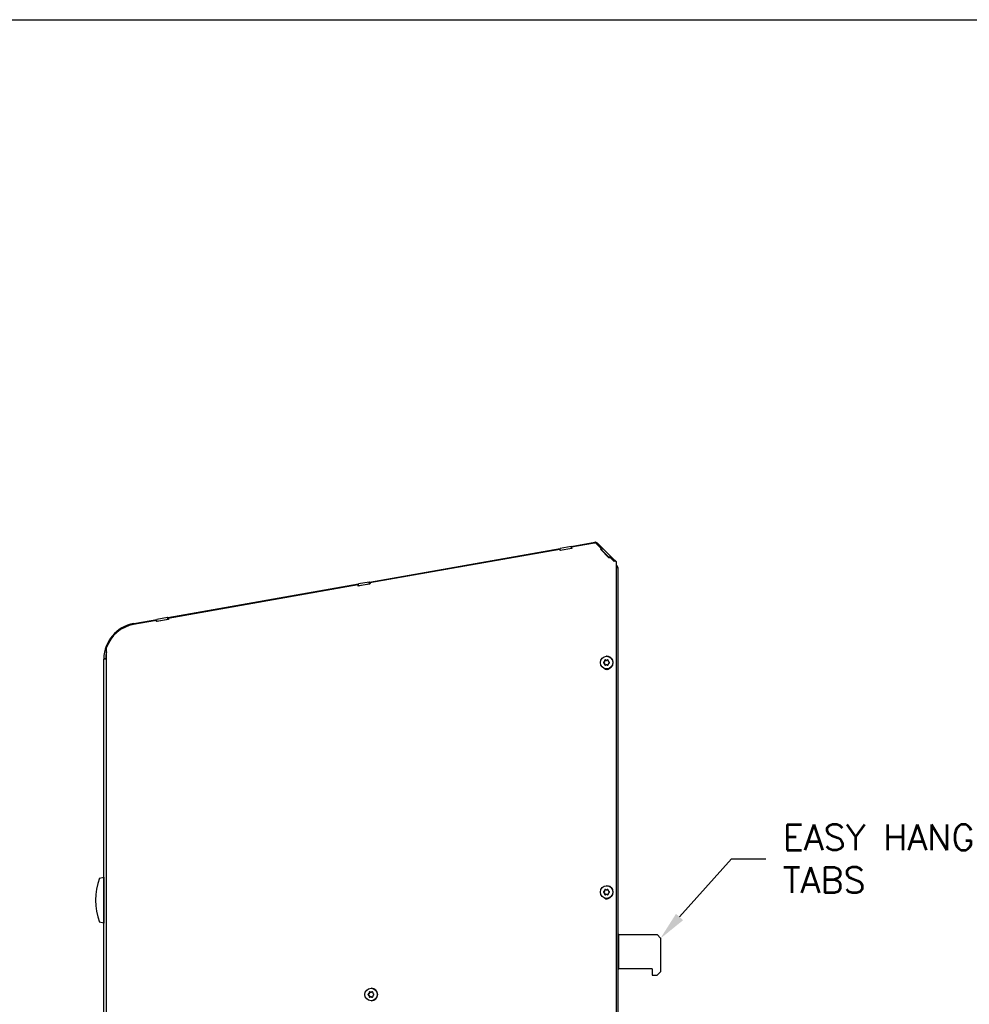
# Model space of a CAD drawing. Extents: x 776 to 936, y -8 to 92.
# Tile 13 of 18: x 829 to 857, y 63 to 92. Entities that reach past the tile are written whole.
import ezdxf
from ezdxf import colors
from ezdxf.entities.mleader import LeaderData, LeaderLine
from ezdxf.math import Vec2, Vec3

# ---------------------------------------------------------------- set-up
doc = ezdxf.new("R2010")
doc.units = 0
doc.header["$LTSCALE"] = 4
doc.header["$MEASUREMENT"] = 0
doc.layers.get('0').update_dxf_attribs({"linetype": 'CONTINUOUS'})
doc.layers.get('DEFPOINTS').update_dxf_attribs({"linetype": 'CONTINUOUS'})
doc.layers.add('DIMENSIONS', color=140, linetype='CONTINUOUS')
doc.styles.get("Standard").update_dxf_attribs({"font": 'romans.shx'})

msp = doc.modelspace()

# ---------------------------------------------------------------- linework, layer by layer
for p, q in [((839.576, 75.239), (845.146, 76.221)), ((845.134, 76.191), (839.59, 75.214)), ((845.139, 76.161), (845.134, 76.191)), ((845.139, 76.191), (845.134, 76.191)), ((845.483, 76.221), (845.139, 76.161)), ((845.144, 76.162), (845.139, 76.191)), ((845.46, 76.276), (845.146, 76.221)), ((845.156, 76.164), (845.146, 76.221)), ((845.47, 76.219), (845.156, 76.164)), ((845.463, 76.277), (845.46, 76.276)), ((845.47, 76.219), (845.46, 76.276)), ((845.463, 76.277), (846.152, 76.398)), ((845.473, 76.22), (845.463, 76.277)), ((845.473, 76.22), (845.47, 76.219)), ((845.483, 76.221), (845.473, 76.22)), ((846.142, 76.369), (845.477, 76.252)), ((845.477, 76.252), (845.483, 76.221)), ((846.181, 76.377), (846.175, 76.377)), ((846.218, 76.345), (846.213, 76.345)), ((846.342, 76.216), (846.213, 76.345)), ((846.347, 76.216), (846.218, 76.345)), ((846.23, 76.373), (846.386, 76.217)), ((846.342, 76.216), (846.32, 76.194)), ((846.325, 76.194), (846.32, 76.194)), ((846.32, 76.194), (846.567, 75.947)), ((846.347, 76.216), (846.325, 76.194)), ((846.325, 76.194), (846.57, 75.95)), ((846.345, 76.176), (846.326, 76.195)), ((846.347, 76.216), (846.342, 76.216)), ((846.345, 76.176), (846.386, 76.217)), ((846.571, 75.951), (846.345, 76.176)), ((846.612, 75.992), (846.386, 76.217)), ((845.156, 76.164), (845.144, 76.162)), ((846.357, 76.163), (846.358, 76.163)), ((846.57, 75.95), (846.358, 76.163)), ((846.567, 75.947), (846.589, 75.969)), ((846.718, 75.84), (846.589, 75.969)), ((846.594, 75.969), (846.589, 75.969)), ((846.59, 75.969), (846.612, 75.992)), ((846.593, 75.969), (846.613, 75.99)), ((846.721, 75.843), (846.594, 75.969)), ((846.613, 75.99), (846.612, 75.992)), ((846.613, 75.99), (846.741, 75.863)), ((846.741, 75.863), (846.718, 75.84)), ((846.779, 75.825), (846.741, 75.863)), ((846.746, 75.863), (846.741, 75.863)), ((846.784, 75.825), (846.746, 75.863)), ((846.784, 75.825), (846.779, 75.825)), ((846.784, 31.709), (846.784, 75.825)), ((846.789, 75.825), (846.784, 75.825)), ((846.789, 31.709), (846.789, 75.825)), ((846.797, 75.724), (846.789, 75.732)), ((846.797, 75.724), (846.789, 75.716)), ((846.789, 75.661), (846.823, 75.661)), ((846.823, 75.661), (846.823, 32.39)), ((833.689, 74.201), (839.259, 75.183)), ((839.247, 75.153), (833.703, 74.176)), ((839.252, 75.123), (839.247, 75.153)), ((839.252, 75.153), (839.247, 75.153)), ((839.596, 75.183), (839.252, 75.123)), ((839.257, 75.124), (839.252, 75.153)), ((839.269, 75.126), (839.257, 75.124)), ((839.573, 75.238), (839.259, 75.183)), ((839.269, 75.126), (839.259, 75.183)), ((839.583, 75.181), (839.269, 75.126)), ((839.576, 75.239), (839.573, 75.238)), ((839.583, 75.181), (839.573, 75.238)), ((839.586, 75.182), (839.576, 75.239)), ((839.586, 75.182), (839.583, 75.181)), ((839.596, 75.183), (839.586, 75.182)), ((839.59, 75.214), (839.596, 75.183)), ((833.686, 74.2), (833.372, 74.145)), ((833.689, 74.201), (833.686, 74.2)), ((833.696, 74.143), (833.686, 74.2)), ((833.699, 74.144), (833.689, 74.201)), ((833.703, 74.176), (833.709, 74.145)), ((833.36, 74.115), (832.696, 73.998)), ((832.698, 74.026), (833.372, 74.145)), ((833.365, 74.085), (833.36, 74.115)), ((833.365, 74.115), (833.36, 74.115)), ((833.709, 74.145), (833.365, 74.085)), ((833.37, 74.085), (833.365, 74.115)), ((833.382, 74.088), (833.37, 74.086)), ((833.382, 74.088), (833.372, 74.145)), ((833.696, 74.143), (833.382, 74.088)), ((833.699, 74.144), (833.696, 74.143)), ((833.709, 74.145), (833.699, 74.144)), ((831.905, 72.984), (831.905, 73.324)), ((831.824, 73.005), (831.882, 73.004)), ((846.506, 73.071), (846.499, 73.071)), ((831.824, 31.709), (831.824, 72.984)), ((831.905, 72.984), (831.824, 72.984)), ((831.905, 31.709), (831.905, 72.984)), ((846.415, 72.904), (846.426, 72.904)), ((846.415, 72.871), (846.426, 72.871)), ((846.442, 72.913), (846.426, 72.904)), ((846.426, 72.871), (846.442, 72.862)), ((846.431, 72.913), (846.442, 72.913)), ((846.431, 72.862), (846.442, 72.862)), ((846.44, 72.948), (846.451, 72.948)), ((846.44, 72.93), (846.451, 72.93)), ((846.44, 72.846), (846.451, 72.846)), ((846.44, 72.827), (846.451, 72.827)), ((846.451, 72.948), (846.451, 72.93)), ((846.451, 72.846), (846.451, 72.827)), ((846.494, 72.953), (846.505, 72.953)), ((846.505, 72.822), (846.494, 72.822)), ((846.503, 72.956), (846.514, 72.956)), ((846.503, 72.82), (846.514, 72.82)), ((846.53, 72.965), (846.514, 72.956)), ((846.514, 72.82), (846.53, 72.811)), ((846.52, 72.811), (846.53, 72.811)), ((846.499, 72.705), (846.506, 72.705)), ((831.703, 66.591), (831.823, 66.624)), ((831.823, 66.624), (831.823, 65.28)), ((831.823, 66.506), (831.824, 66.506)), ((846.415, 66.204), (846.426, 66.204)), ((846.415, 66.171), (846.426, 66.171)), ((846.442, 66.213), (846.426, 66.204)), ((846.426, 66.171), (846.442, 66.162)), ((846.431, 66.213), (846.442, 66.213)), ((846.431, 66.162), (846.442, 66.162)), ((846.44, 66.248), (846.451, 66.248)), ((846.44, 66.23), (846.451, 66.23)), ((846.44, 66.146), (846.451, 66.146)), ((846.44, 66.127), (846.451, 66.127)), ((846.451, 66.248), (846.451, 66.23)), ((846.451, 66.146), (846.451, 66.127)), ((846.494, 66.253), (846.505, 66.253)), ((846.505, 66.122), (846.494, 66.122)), ((846.506, 66.371), (846.499, 66.371)), ((846.503, 66.256), (846.514, 66.256)), ((846.503, 66.12), (846.514, 66.12)), ((846.53, 66.265), (846.514, 66.256)), ((846.514, 66.12), (846.53, 66.111)), ((846.52, 66.111), (846.53, 66.111)), ((846.499, 66.005), (846.506, 66.005)), ((831.823, 65.28), (831.703, 65.312)), ((831.823, 65.397), (831.824, 65.397)), ((846.854, 64.947), (846.823, 64.947)), ((846.854, 64.947), (847.973, 64.947)), ((846.854, 63.947), (846.854, 64.947)), ((848.073, 64.847), (847.973, 64.947)), ((848.073, 64.847), (848.073, 63.859)), ((846.823, 63.947), (846.854, 63.947)), ((847.823, 63.947), (846.854, 63.947)), ((847.823, 63.947), (847.823, 63.759)), ((847.973, 63.759), (848.073, 63.859)), ((847.823, 63.759), (847.973, 63.759)), ((839.567, 63.258), (839.578, 63.258)), ((839.567, 63.239), (839.578, 63.239)), ((839.578, 63.258), (839.578, 63.239)), ((839.621, 63.262), (839.631, 63.262)), ((839.632, 63.38), (839.625, 63.38)), ((839.63, 63.265), (839.641, 63.265)), ((839.657, 63.274), (839.641, 63.265)), ((839.542, 63.213), (839.552, 63.213)), ((839.542, 63.181), (839.552, 63.181)), ((839.568, 63.223), (839.552, 63.213)), ((839.552, 63.181), (839.568, 63.171)), ((839.557, 63.223), (839.568, 63.223)), ((839.557, 63.171), (839.568, 63.171)), ((839.567, 63.155), (839.578, 63.155)), ((839.567, 63.136), (839.578, 63.136)), ((839.578, 63.155), (839.578, 63.136)), ((839.631, 63.132), (839.621, 63.132)), ((839.625, 63.014), (839.632, 63.014)), ((839.63, 63.129), (839.641, 63.129)), ((839.641, 63.129), (839.657, 63.12)), ((839.646, 63.12), (839.657, 63.12))]:
    msp.add_line(p, q)
for centre, radius, start, end in [((846.167, 76.311), 0.089, 45, 100), ((846.734, 75.661), 0.089, 0, 45), ((832.882, 72.984), 1.058, 100, 178.854), ((832.882, 72.984), 1.058, 178.854, 180), ((832.882, 72.984), 1, 167.6226, 178.854), ((832.882, 72.984), 1, 178.854, 180), ((846.425, 72.888), 0.0192, 121.1708, 238.8157), ((846.421, 72.93), 0.0194, 300.7648, 359.4106), ((846.421, 72.845), 0.0194, 0.5764, 59.2211), ((846.46, 72.948), 0.019, 60.4922, 179.6836), ((846.459, 72.827), 0.019, 180.3037, 299.4933), ((846.494, 72.972), 0.0189, 239.8821, 300.1042), ((846.494, 72.804), 0.0189, 59.883, 120.1033), ((846.529, 72.949), 0.0188, 359.3105, 120.4865), ((846.529, 72.827), 0.0188, 239.5005, 0.6753), ((846.566, 72.93), 0.0187, 179.3318, 240.4656), ((846.566, 72.846), 0.0187, 119.5211, 180.6543), ((846.564, 72.888), 0.0188, 299.1852, 60.8012), ((833.332, 65.952), 1.75, 158.5583, 201.4417), ((846.425, 66.188), 0.0192, 121.1708, 238.8157), ((846.421, 66.23), 0.0194, 300.7648, 359.4106), ((846.421, 66.145), 0.0194, 0.5764, 59.2211), ((846.46, 66.248), 0.019, 60.4922, 179.6836), ((846.459, 66.127), 0.019, 180.3037, 299.4933), ((846.494, 66.272), 0.0189, 239.8821, 300.1042), ((846.494, 66.104), 0.0189, 59.883, 120.1033), ((846.529, 66.249), 0.0188, 359.3105, 120.4865), ((846.529, 66.127), 0.0188, 239.5005, 0.6753), ((846.566, 66.23), 0.0187, 179.3318, 240.4656), ((846.566, 66.146), 0.0187, 119.5211, 180.6543), ((846.564, 66.188), 0.0188, 299.1852, 60.8012), ((839.547, 63.239), 0.0194, 300.7716, 359.4174), ((839.586, 63.258), 0.019, 60.4991, 179.6902), ((839.621, 63.281), 0.0189, 239.889, 300.111), ((839.656, 63.258), 0.0188, 359.3174, 120.4932), ((839.693, 63.239), 0.0187, 179.3386, 240.4724), ((839.552, 63.197), 0.0192, 121.1776, 238.8224), ((839.547, 63.155), 0.0194, 0.5831, 59.2279), ((839.586, 63.137), 0.019, 180.3104, 299.5002), ((839.621, 63.113), 0.0189, 59.8897, 120.1103), ((839.656, 63.136), 0.0188, 239.5072, 0.6822), ((839.693, 63.155), 0.0187, 119.5279, 180.6611), ((839.691, 63.197), 0.0188, 299.192, 60.808)]:
    msp.add_arc(centre, radius, start, end)
for centre, major_axis, ratio, start_param, end_param in [((832.873, 72.984), (0, 1.03), 0.996195, 0.173882, 1.234697), ((846.506, 72.888), (0, -0.183), 0.996195, 0, 3.141593), ((846.493, 72.934), (-0.257, -0.148), 0.043569, -1.3524, -1.289006), ((846.493, 72.841), (-0.257, 0.148), 0.043587, 1.289017, 1.35241), ((846.435, 72.888), (0, 0.019), 0.996195, 0.52348, 2.617875), ((846.506, 72.788), (0, 0.1), 0.996195, 2.376997, 3.974122), ((846.466, 72.888), (0, 0.296), 0.087156, 1.364645, 1.428038), ((846.466, 72.888), (0, -0.296), 0.087156, -1.428018, -1.364624), ((846.432, 72.93), (0, -0.019), 0.996195, 0.52348, 1.570678), ((846.432, 72.846), (0, 0.019), 0.996195, 4.71227, 5.759468), ((846.47, 72.948), (0, -0.019), 0.996195, 3.44089, 4.71227), ((846.47, 72.827), (0, 0.019), 0.996195, 1.570678, 2.862162), ((846.546, 72.934), (-0.257, 0.148), 0.043587, 1.289017, 1.35241), ((846.546, 72.841), (-0.257, -0.148), 0.043569, -1.3524, -1.289006), ((846.493, 72.934), (0.257, 0.148), 0.043569, 1.440263, 1.503656), ((846.493, 72.841), (0.257, -0.148), 0.043587, -1.503646, -1.440252), ((846.505, 72.972), (0, 0.019), 0.996195, 3.141593, 3.665073), ((846.505, 72.803), (0, -0.019), 0.996195, 2.617875, 3.141593), ((846.54, 72.827), (0, 0.019), 0.996195, 2.617875, 2.876505), ((846.573, 72.888), (0, 0.296), 0.087156, 1.364645, 1.428038), ((846.573, 72.888), (0, -0.296), 0.087156, -1.428018, -1.364624), ((846.546, 72.934), (0.257, -0.148), 0.043587, -1.503646, -1.440252), ((846.546, 72.841), (0.257, 0.148), 0.043569, 1.440263, 1.503656), ((846.511, 72.788), (0, 0.1), 0.996195, 2.416302, 3.116218), ((846.493, 66.234), (-0.257, -0.148), 0.043569, -1.3524, -1.289006), ((846.493, 66.141), (-0.257, 0.148), 0.043587, 1.289017, 1.35241), ((846.435, 66.188), (0, 0.019), 0.996195, 0.52348, 2.617875), ((846.466, 66.188), (0, 0.296), 0.087156, 1.364645, 1.428038), ((846.466, 66.188), (0, -0.296), 0.087156, -1.428018, -1.364624), ((846.432, 66.23), (0, -0.019), 0.996195, 0.52348, 1.570678), ((846.432, 66.146), (0, 0.019), 0.996195, 4.71227, 5.759468), ((846.47, 66.248), (0, -0.019), 0.996195, 3.44089, 4.71227), ((846.47, 66.127), (0, 0.019), 0.996195, 1.570678, 2.862162), ((846.546, 66.234), (-0.257, 0.148), 0.043587, 1.289017, 1.35241), ((846.546, 66.141), (-0.257, -0.148), 0.043569, -1.3524, -1.289006), ((846.493, 66.234), (0.257, 0.148), 0.043569, 1.440263, 1.503656), ((846.493, 66.141), (0.257, -0.148), 0.043587, -1.503646, -1.440252), ((846.505, 66.272), (0, 0.019), 0.996195, 3.141593, 3.665073), ((846.505, 66.103), (0, -0.019), 0.996195, 2.617875, 3.141593), ((846.506, 66.188), (0, -0.183), 0.996195, 0, 3.141593), ((846.54, 66.127), (0, 0.019), 0.996195, 2.617875, 2.876505), ((846.573, 66.188), (0, 0.296), 0.087156, 1.364645, 1.428038), ((846.573, 66.188), (0, -0.296), 0.087156, -1.428018, -1.364624), ((846.546, 66.234), (0.257, -0.148), 0.043587, -1.503646, -1.440252), ((846.546, 66.141), (0.257, 0.148), 0.043569, 1.440263, 1.503656), ((846.506, 66.088), (0, 0.1), 0.996195, 2.376997, 3.974122), ((846.511, 66.088), (0, 0.1), 0.996195, 2.416302, 3.116218), ((839.592, 63.197), (0, 0.296), 0.087156, 1.364635, 1.428028), ((839.559, 63.239), (0, -0.019), 0.996195, 0.523599, 1.570796), ((839.597, 63.258), (0, -0.019), 0.996195, 3.440914, 4.712389), ((839.673, 63.244), (-0.257, 0.148), 0.043578, 1.289012, 1.352405), ((839.619, 63.244), (0.257, 0.148), 0.043578, 1.440257, 1.503651), ((839.631, 63.281), (0, 0.019), 0.996195, 3.141593, 3.665191), ((839.632, 63.197), (0, 0.183), 0.996195, 3.141593, 6.283185), ((839.7, 63.197), (0, 0.296), 0.087156, 1.364635, 1.428028), ((839.619, 63.244), (-0.257, -0.148), 0.043578, -1.352405, -1.289012), ((839.619, 63.15), (-0.257, 0.148), 0.043578, 1.289012, 1.352405), ((839.562, 63.197), (0, 0.019), 0.996195, 0.523599, 2.617994), ((839.592, 63.197), (0, -0.296), 0.087156, -1.428028, -1.364635), ((839.559, 63.155), (0, 0.019), 0.996195, 4.712389, 5.759587), ((839.597, 63.136), (0, 0.019), 0.996195, 1.570796, 2.862158), ((839.673, 63.15), (-0.257, -0.148), 0.043578, -1.352405, -1.289012), ((839.619, 63.15), (0.257, -0.148), 0.043578, -1.503651, -1.440257), ((839.631, 63.113), (0, -0.019), 0.996195, 2.617994, 3.141593), ((839.666, 63.136), (0, 0.019), 0.996195, 2.617994, 2.876532), ((839.7, 63.197), (0, -0.296), 0.087156, -1.428028, -1.364635), ((839.673, 63.244), (0.257, -0.148), 0.043578, -1.503651, -1.440257), ((839.673, 63.15), (0.257, 0.148), 0.043578, 1.440257, 1.503651)]:
    msp.add_ellipse(centre, major_axis=major_axis, ratio=ratio, start_param=start_param, end_param=end_param)
for centre in [(846.499, 72.888), (846.499, 66.188), (839.625, 63.197)]:
    msp.add_ellipse(centre, major_axis=(0, 0.183), ratio=0.996195)
for points, knots in [([(846.213, 76.345), (846.203, 76.355), (846.198, 76.372), (846.169, 76.38), (846.156, 76.371), (846.142, 76.369)], [0, 0, 0, 0, 0.5, 0.5, 1, 1, 1, 1]), ([(846.218, 76.345), (846.208, 76.355), (846.203, 76.372), (846.186, 76.377), (846.183, 76.377), (846.181, 76.377)], [0, 0, 0, 0, 0.5, 0.5, 0.5939108, 0.5939108, 0.5939108, 0.5939108])]:
    msp.add_open_spline(points, degree=3, knots=knots)
at = {"layer": 'DEFPOINTS'}
msp.add_lwpolyline([(936.028, -8.346), (776.028, -8.346), (776.028, 91.654), (936.028, 91.654)], close=True, dxfattribs=at)

# ---------------------------------------------------------------- leaders
at = {"layer": 'DIMENSIONS'}
ml = msp.add_multileader_mtext('Standard', dxfattribs=at)
ml.set_content('EASY HANG\\PTABS', color=256)
ml.set_leader_properties(color=256, linetype='ByLayer', lineweight=-1)
ml.build(insert=Vec2(0, 0))
ml.multileader.update_dxf_attribs({"text_left_attachment_type": 2, "text_right_attachment_type": 2, "dogleg_length": 1, "arrow_head_size": 0.85})
ctx = ml.context
ctx.base_point, ctx.char_height, ctx.arrow_head_size, ctx.landing_gap_size, ctx.plane_origin = Vec3(851.142, 67.162), 0.75, 0.85, 0.5, Vec3(842.58, 64.861)
ctx.left_attachment, ctx.right_attachment = 2, 2
notes = []
notes.append((ctx, [(0, (1, 1, 0), (850.142, 67.162), (1, 0), 1, [(0, [(848.062, 64.826)], 0, [])])]))
ctx.mtext.insert, ctx.mtext.flow_direction = Vec3(851.642, 68.162), 5
for ctx, leaders in notes:
    for number, flags, end, landing, length, lines in leaders:
        leader = LeaderData()
        leader.index, (leader.has_last_leader_line, leader.has_dogleg_vector, leader.attachment_direction) = number, flags
        leader.last_leader_point, leader.dogleg_vector, leader.dogleg_length = Vec3(end), Vec3(landing), length
        for number, points, colour, breaks in lines:
            line = LeaderLine()
            line.index, line.vertices, line.color, line.breaks = number, Vec3.list(points), colors.encode_raw_color(colour), breaks
            leader.lines.append(line)
        ctx.leaders.append(leader)

doc.saveas('drawing.dxf')
